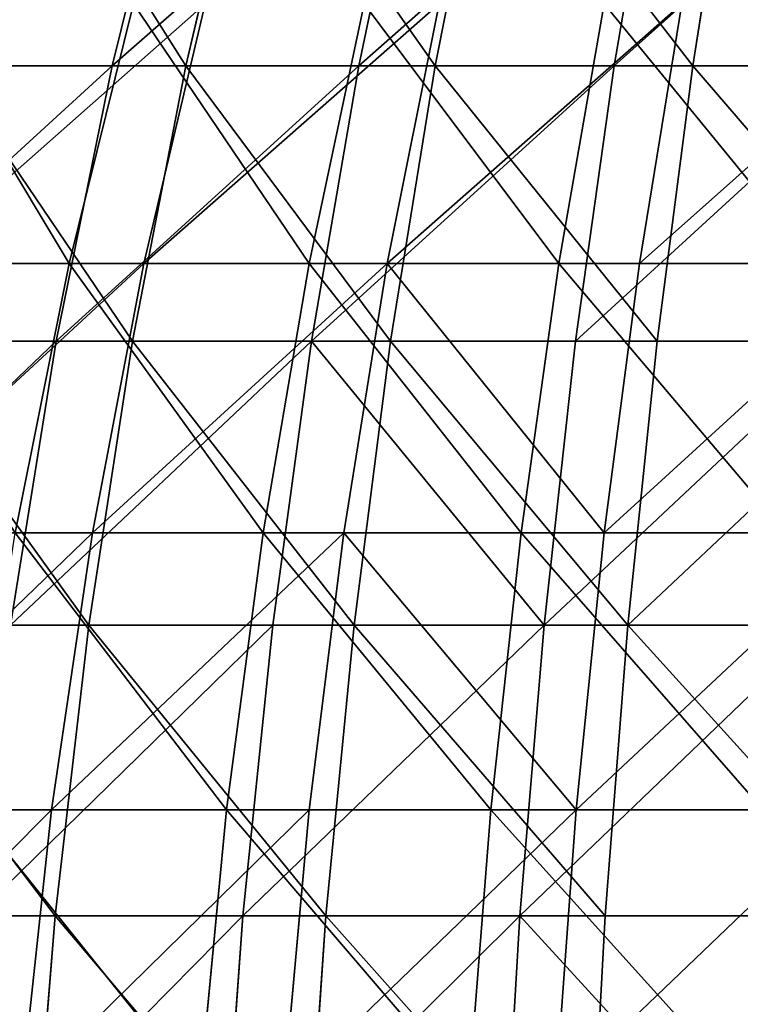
# Model space of a CAD drawing. Extents: x 143 to 263, y -61 to 82.
# Tile 138 of 256: x 177 to 188, y 11 to 26. Entities that reach past the tile are written whole.
import ezdxf

# ---------------------------------------------------------------- set-up
doc = ezdxf.new("R2010")
doc.units = 0
doc.header["$LTSCALE"] = 25.4
doc.layers.get('0').update_dxf_attribs({"color": 13, "linetype": 'CONTINUOUS'})

# ---------------------------------------------------------------- blocks, each defined once
blk = doc.blocks.new('ICE-BALL-8126_STL')
at = {"color": 7}
for p, q in [((56.924, -12.812, 3.265), (56.924, -16.907, 4.368)), ((56.924, -12.812, 3.265), (56.924, -16.907, 4.368)), ((61.197, -13.226, 1.446), (61.197, -17.462, 2.587)), ((61.197, -13.226, 1.446), (61.197, -17.462, 2.587)), ((65.603, -13.565, -0.044), (65.603, -17.917, 1.128)), ((65.603, -13.565, -0.044), (65.603, -17.917, 1.128)), ((59.993, -13.704, 5.984), (59.993, -17.732, 7.2)), ((59.993, -13.704, 5.984), (59.993, -17.732, 7.2)), ((70.114, -13.827, -1.196), (70.114, -18.269, 0)), ((70.114, -13.827, -1.196), (70.114, -18.269, 0)), ((56.924, -18.128, 107.101), (56.924, -14.06, 108.301)), ((56.924, -18.128, 107.101), (56.924, -14.06, 108.301)), ((64.17, -14.121, 4.366), (64.17, -18.28, 5.621)), ((64.17, -14.121, 4.366), (64.17, -18.28, 5.621)), ((68.466, -14.454, 3.075), (68.466, -18.717, 4.362)), ((68.466, -14.454, 3.075), (68.466, -18.717, 4.362)), ((61.197, -18.725, 108.869), (61.197, -14.517, 110.11)), ((61.197, -18.725, 108.869), (61.197, -14.517, 110.11)), ((65.603, -19.215, 110.316), (65.603, -14.891, 111.592)), ((65.603, -19.215, 110.316), (65.603, -14.891, 111.592)), ((59.993, -18.984, 104.214), (59.993, -14.988, 105.533)), ((59.993, -18.984, 104.214), (59.993, -14.988, 105.533)), ((70.114, -19.593, 111.436), (70.114, -15.181, 112.737)), ((70.114, -19.593, 111.436), (70.114, -15.181, 112.737)), ((64.17, -19.572, 105.778), (64.17, -15.447, 107.14)), ((64.17, -19.572, 105.778), (64.17, -15.447, 107.14)), ((68.466, -20.041, 107.025), (68.466, -15.813, 108.422)), ((68.466, -20.041, 107.025), (68.466, -15.813, 108.422)), ((56.924, -16.907, 4.368), (52.808, -16.254, 6.461)), ((56.924, -16.907, 4.368), (52.808, -16.254, 6.461)), ((56.924, -16.907, 4.368), (56.924, -20.903, 5.788)), ((61.197, -17.462, 2.587), (56.924, -16.907, 4.368)), ((56.924, -16.907, 4.368), (56.924, -20.903, 5.788)), ((61.197, -17.462, 2.587), (56.924, -16.907, 4.368)), ((55.962, -17.077, 9.087), (59.993, -17.732, 7.2)), ((55.962, -17.077, 9.087), (59.993, -17.732, 7.2)), ((56.924, -18.128, 107.101), (52.808, -17.426, 105.025)), ((56.924, -18.128, 107.101), (52.808, -17.426, 105.025)), ((61.197, -17.462, 2.587), (61.197, -21.597, 4.056)), ((65.603, -17.917, 1.128), (61.197, -17.462, 2.587)), ((61.197, -17.462, 2.587), (61.197, -21.597, 4.056)), ((65.603, -17.917, 1.128), (61.197, -17.462, 2.587)), ((59.993, -17.732, 7.2), (64.17, -18.28, 5.621)), ((59.993, -17.732, 7.2), (64.17, -18.28, 5.621)), ((59.993, -17.732, 7.2), (59.993, -21.648, 8.74)), ((59.993, -17.732, 7.2), (59.993, -21.648, 8.74)), ((65.603, -17.917, 1.128), (65.603, -22.165, 2.638)), ((70.114, -18.269, 0), (65.603, -17.917, 1.128)), ((65.603, -17.917, 1.128), (65.603, -22.165, 2.638)), ((70.114, -18.269, 0), (65.603, -17.917, 1.128)), ((56.924, -22.089, 105.586), (56.924, -18.128, 107.101)), ((61.197, -18.725, 108.869), (56.924, -18.128, 107.101)), ((56.924, -22.089, 105.586), (56.924, -18.128, 107.101)), ((61.197, -18.725, 108.869), (56.924, -18.128, 107.101)), ((55.962, -18.281, 102.344), (59.993, -18.984, 104.214)), ((55.962, -18.281, 102.344), (59.993, -18.984, 104.214)), ((64.17, -18.28, 5.621), (68.466, -18.717, 4.362)), ((64.17, -18.28, 5.621), (68.466, -18.717, 4.362)), ((64.17, -18.28, 5.621), (64.17, -22.322, 7.211)), ((64.17, -18.28, 5.621), (64.17, -22.322, 7.211)), ((70.114, -18.269, 0), (70.114, -22.604, 1.541)), ((74.704, -18.515, -0.79), (70.114, -18.269, 0)), ((70.114, -18.269, 0), (70.114, -22.604, 1.541)), ((74.704, -18.515, -0.79), (70.114, -18.269, 0)), ((61.197, -22.824, 107.301), (61.197, -18.725, 108.869)), ((65.603, -19.215, 110.316), (61.197, -18.725, 108.869)), ((61.197, -22.824, 107.301), (61.197, -18.725, 108.869)), ((65.603, -19.215, 110.316), (61.197, -18.725, 108.869)), ((68.466, -18.717, 4.362), (72.855, -19.04, 3.429)), ((68.466, -18.717, 4.362), (72.855, -19.04, 3.429)), ((68.466, -18.717, 4.362), (68.466, -22.861, 5.991)), ((68.466, -18.717, 4.362), (68.466, -22.861, 5.991)), ((59.993, -22.859, 102.573), (59.993, -18.984, 104.214)), ((59.993, -18.984, 104.214), (64.17, -19.572, 105.778)), ((59.993, -18.984, 104.214), (64.17, -19.572, 105.778)), ((59.993, -22.859, 102.573), (59.993, -18.984, 104.214)), ((65.603, -23.425, 108.706), (65.603, -19.215, 110.316)), ((70.114, -19.593, 111.436), (65.603, -19.215, 110.316)), ((65.603, -23.425, 108.706), (65.603, -19.215, 110.316)), ((70.114, -19.593, 111.436), (65.603, -19.215, 110.316)), ((64.17, -23.573, 104.084), (64.17, -19.572, 105.778)), ((64.17, -19.572, 105.778), (68.466, -20.041, 107.025)), ((64.17, -19.572, 105.778), (68.466, -20.041, 107.025)), ((64.17, -23.573, 104.084), (64.17, -19.572, 105.778)), ((70.114, -23.89, 109.792), (70.114, -19.593, 111.436)), ((74.704, -19.858, 112.22), (70.114, -19.593, 111.436)), ((70.114, -23.89, 109.792), (70.114, -19.593, 111.436)), ((74.704, -19.858, 112.22), (70.114, -19.593, 111.436)), ((56.924, -20.903, 5.788), (52.808, -20.088, 7.823)), ((56.924, -20.903, 5.788), (52.808, -20.088, 7.823)), ((68.466, -24.142, 105.289), (68.466, -20.041, 107.025)), ((68.466, -20.041, 107.025), (72.855, -20.389, 107.949)), ((68.466, -20.041, 107.025), (72.855, -20.389, 107.949)), ((68.466, -24.142, 105.289), (68.466, -20.041, 107.025)), ((55.962, -20.842, 10.568), (59.993, -21.648, 8.74)), ((55.962, -20.842, 10.568), (59.993, -21.648, 8.74)), ((56.924, -20.903, 5.788), (56.924, -24.776, 7.518)), ((61.197, -21.597, 4.056), (56.924, -20.903, 5.788)), ((56.924, -20.903, 5.788), (56.924, -24.776, 7.518)), ((61.197, -21.597, 4.056), (56.924, -20.903, 5.788)), ((56.924, -22.089, 105.586), (52.808, -21.226, 103.571)), ((56.924, -22.089, 105.586), (52.808, -21.226, 103.571)), ((59.993, -21.648, 8.74), (64.17, -22.322, 7.211)), ((59.993, -21.648, 8.74), (64.17, -22.322, 7.211)), ((59.993, -21.648, 8.74), (59.993, -25.425, 10.594)), ((59.993, -21.648, 8.74), (59.993, -25.425, 10.594)), ((61.197, -21.597, 4.056), (61.197, -25.603, 5.846)), ((65.603, -22.165, 2.638), (61.197, -21.597, 4.056)), ((61.197, -21.597, 4.056), (61.197, -25.603, 5.846)), ((65.603, -22.165, 2.638), (61.197, -21.597, 4.056)), ((55.962, -22.006, 100.767), (59.993, -22.859, 102.573)), ((55.962, -22.006, 100.767), (59.993, -22.859, 102.573)), ((56.924, -25.919, 103.765), (56.924, -22.089, 105.586)), ((61.197, -22.824, 107.301), (56.924, -22.089, 105.586)), ((56.924, -25.919, 103.765), (56.924, -22.089, 105.586)), ((61.197, -22.824, 107.301), (56.924, -22.089, 105.586)), ((65.603, -22.165, 2.638), (65.603, -26.28, 4.476)), ((70.114, -22.604, 1.541), (65.603, -22.165, 2.638)), ((65.603, -22.165, 2.638), (65.603, -26.28, 4.476)), ((70.114, -22.604, 1.541), (65.603, -22.165, 2.638)), ((64.17, -22.322, 7.211), (68.466, -22.861, 5.991)), ((64.17, -22.322, 7.211), (68.466, -22.861, 5.991)), ((64.17, -22.322, 7.211), (64.17, -26.222, 9.125)), ((64.17, -22.322, 7.211), (64.17, -26.222, 9.125)), ((70.114, -22.604, 1.541), (70.114, -26.804, 3.417)), ((74.704, -22.911, 0.773), (70.114, -22.604, 1.541)), ((70.114, -22.604, 1.541), (70.114, -26.804, 3.417)), ((74.704, -22.911, 0.773), (70.114, -22.604, 1.541)), ((59.993, -26.587, 100.622), (59.993, -22.859, 102.573)), ((59.993, -22.859, 102.573), (64.17, -23.573, 104.084)), ((59.993, -22.859, 102.573), (64.17, -23.573, 104.084)), ((59.993, -26.587, 100.622), (59.993, -22.859, 102.573)), ((61.197, -26.786, 105.417), (61.197, -22.824, 107.301)), ((65.603, -23.425, 108.706), (61.197, -22.824, 107.301)), ((61.197, -26.786, 105.417), (61.197, -22.824, 107.301)), ((65.603, -23.425, 108.706), (61.197, -22.824, 107.301)), ((68.466, -22.861, 5.991), (72.855, -23.259, 5.088)), ((68.466, -22.861, 5.991), (72.855, -23.259, 5.088)), ((68.466, -22.861, 5.991), (68.466, -26.858, 7.953)), ((68.466, -22.861, 5.991), (68.466, -26.858, 7.953)), ((65.603, -27.496, 106.77), (65.603, -23.425, 108.706)), ((70.114, -23.89, 109.792), (65.603, -23.425, 108.706)), ((65.603, -27.496, 106.77), (65.603, -23.425, 108.706)), ((70.114, -23.89, 109.792), (65.603, -23.425, 108.706)), ((64.17, -27.422, 102.07), (64.17, -23.573, 104.084)), ((64.17, -23.573, 104.084), (68.466, -24.142, 105.289)), ((64.17, -23.573, 104.084), (68.466, -24.142, 105.289)), ((64.17, -27.422, 102.07), (64.17, -23.573, 104.084)), ((56.924, -24.776, 7.518), (52.808, -23.804, 9.483)), ((56.924, -24.776, 7.518), (52.808, -23.804, 9.483)), ((70.114, -28.045, 107.817), (70.114, -23.89, 109.792)), ((74.704, -24.216, 110.553), (70.114, -23.89, 109.792)), ((70.114, -28.045, 107.817), (70.114, -23.89, 109.792)), ((74.704, -24.216, 110.553), (70.114, -23.89, 109.792)), ((68.466, -28.087, 103.225), (68.466, -24.142, 105.289)), ((68.466, -24.142, 105.289), (72.855, -24.564, 106.182)), ((68.466, -24.142, 105.289), (72.855, -24.564, 106.182)), ((68.466, -28.087, 103.225), (68.466, -24.142, 105.289)), ((55.962, -24.473, 12.35), (59.993, -25.425, 10.594)), ((55.962, -24.473, 12.35), (59.993, -25.425, 10.594)), ((56.924, -24.776, 7.518), (56.924, -28.5, 9.546)), ((61.197, -25.603, 5.846), (56.924, -24.776, 7.518)), ((56.924, -24.776, 7.518), (56.924, -28.5, 9.546)), ((61.197, -25.603, 5.846), (56.924, -24.776, 7.518)), ((56.924, -25.919, 103.765), (52.808, -24.901, 101.824)), ((56.924, -25.919, 103.765), (52.808, -24.901, 101.824)), ((59.993, -25.425, 10.594), (64.17, -26.222, 9.125)), ((59.993, -25.425, 10.594), (64.17, -26.222, 9.125)), ((59.993, -25.425, 10.594), (59.993, -29.039, 12.75)), ((59.993, -25.425, 10.594), (59.993, -29.039, 12.75)), ((55.962, -25.589, 98.891), (59.993, -26.587, 100.622)), ((55.962, -25.589, 98.891), (59.993, -26.587, 100.622)), ((61.197, -25.603, 5.846), (61.197, -29.456, 7.944)), ((65.603, -26.28, 4.476), (61.197, -25.603, 5.846)), ((61.197, -25.603, 5.846), (61.197, -29.456, 7.944)), ((65.603, -26.28, 4.476), (61.197, -25.603, 5.846)), ((56.924, -29.595, 101.649), (56.924, -25.919, 103.765)), ((61.197, -26.786, 105.417), (56.924, -25.919, 103.765)), ((56.924, -29.595, 101.649), (56.924, -25.919, 103.765)), ((61.197, -26.786, 105.417), (56.924, -25.919, 103.765)), ((64.17, -26.222, 9.125), (68.466, -26.858, 7.953)), ((64.17, -26.222, 9.125), (68.466, -26.858, 7.953)), ((64.17, -26.222, 9.125), (64.17, -29.953, 11.351)), ((64.17, -26.222, 9.125), (64.17, -29.953, 11.351)), ((65.603, -26.28, 4.476), (65.603, -30.239, 6.632)), ((70.114, -26.804, 3.417), (65.603, -26.28, 4.476)), ((65.603, -26.28, 4.476), (65.603, -30.239, 6.632)), ((70.114, -26.804, 3.417), (65.603, -26.28, 4.476)), ((59.993, -30.144, 98.374), (59.993, -26.587, 100.622)), ((59.993, -26.587, 100.622), (64.17, -27.422, 102.07)), ((59.993, -26.587, 100.622), (64.17, -27.422, 102.07)), ((59.993, -30.144, 98.374), (59.993, -26.587, 100.622)), ((61.197, -30.589, 103.228), (61.197, -26.786, 105.417)), ((65.603, -27.496, 106.77), (61.197, -26.786, 105.417)), ((61.197, -30.589, 103.228), (61.197, -26.786, 105.417)), ((65.603, -27.496, 106.77), (61.197, -26.786, 105.417)), ((68.466, -26.858, 7.953), (72.855, -27.329, 7.086)), ((68.466, -26.858, 7.953), (72.855, -27.329, 7.086)), ((68.466, -26.858, 7.953), (68.466, -30.682, 10.235)), ((68.466, -26.858, 7.953), (68.466, -30.682, 10.235)), ((70.114, -26.804, 3.417), (70.114, -30.844, 5.617)), ((74.704, -27.171, 2.675), (70.114, -26.804, 3.417)), ((70.114, -26.804, 3.417), (70.114, -30.844, 5.617)), ((74.704, -27.171, 2.675), (70.114, -26.804, 3.417))]:
    blk.add_line(p, q, dxfattribs=at)
mesh = blk.add_polyface(dxfattribs=at)
corners = [(56.924, -12.812, 3.265), (52.808, -16.254, 6.461), (52.808, -12.325, 5.403), (56.924, -16.907, 4.368)]
mesh.append_faces([[corners[k] for k in face] for face in [(0, 1, 2), (1, 0, 3)]], dxfattribs={"vtx0": -1, "color": 7})
mesh = blk.add_polyface(dxfattribs=at)
corners = [(61.197, -13.226, 1.446), (56.924, -16.907, 4.368), (56.924, -12.812, 3.265), (61.197, -17.462, 2.587)]
mesh.append_faces([[corners[k] for k in face] for face in [(0, 1, 2), (1, 0, 3)]], dxfattribs={"vtx0": -1, "color": 7})
mesh = blk.add_polyface(dxfattribs=at)
corners = [(59.993, -17.732, 7.2), (55.962, -13.205, 7.919), (55.962, -17.077, 9.087), (59.993, -13.704, 5.984)]
mesh.append_faces([[corners[k] for k in face] for face in [(0, 1, 2), (1, 0, 3)]], dxfattribs={"vtx0": -1, "color": 7})
mesh = blk.add_polyface(dxfattribs=at)
corners = [(61.197, -13.226, 1.446), (65.603, -17.917, 1.128), (61.197, -17.462, 2.587), (65.603, -13.565, -0.044)]
mesh.append_faces([[corners[k] for k in face] for face in [(0, 1, 2), (1, 0, 3)]], dxfattribs={"vtx0": -1, "color": 7})
mesh = blk.add_polyface(dxfattribs=at)
corners = [(56.924, -18.128, 107.101), (52.808, -13.523, 106.176), (52.808, -17.426, 105.025), (56.924, -14.06, 108.301)]
mesh.append_faces([[corners[k] for k in face] for face in [(0, 1, 2), (1, 0, 3)]], dxfattribs={"vtx0": -1, "color": 7})
mesh = blk.add_polyface(dxfattribs=at)
corners = [(70.114, -13.827, -1.196), (65.603, -17.917, 1.128), (65.603, -13.565, -0.044), (70.114, -18.269, 0)]
mesh.append_faces([[corners[k] for k in face] for face in [(0, 1, 2), (1, 0, 3)]], dxfattribs={"vtx0": -1, "color": 7})
mesh = blk.add_polyface(dxfattribs=at)
corners = [(64.17, -18.28, 5.621), (59.993, -13.704, 5.984), (59.993, -17.732, 7.2), (64.17, -14.121, 4.366)]
mesh.append_faces([[corners[k] for k in face] for face in [(0, 1, 2), (1, 0, 3)]], dxfattribs={"vtx0": -1, "color": 7})
mesh = blk.add_polyface(dxfattribs=at)
corners = [(70.114, -13.827, -1.196), (74.704, -18.515, -0.79), (70.114, -18.269, 0), (74.704, -14.01, -2.003)]
mesh.append_faces([[corners[k] for k in face] for face in [(0, 1, 2), (1, 0, 3)]], dxfattribs={"vtx0": -1, "color": 7})
mesh = blk.add_polyface(dxfattribs=at)
corners = [(61.197, -18.725, 108.869), (56.924, -14.06, 108.301), (56.924, -18.128, 107.101), (61.197, -14.517, 110.11)]
mesh.append_faces([[corners[k] for k in face] for face in [(0, 1, 2), (1, 0, 3)]], dxfattribs={"vtx0": -1, "color": 7})
mesh = blk.add_polyface(dxfattribs=at)
corners = [(68.466, -18.717, 4.362), (64.17, -14.121, 4.366), (64.17, -18.28, 5.621), (68.466, -14.454, 3.075)]
mesh.append_faces([[corners[k] for k in face] for face in [(0, 1, 2), (1, 0, 3)]], dxfattribs={"vtx0": -1, "color": 7})
mesh = blk.add_polyface(dxfattribs=at)
corners = [(59.993, -14.988, 105.533), (55.962, -18.281, 102.344), (55.962, -14.44, 103.612), (59.993, -18.984, 104.214)]
mesh.append_faces([[corners[k] for k in face] for face in [(0, 1, 2), (1, 0, 3)]], dxfattribs={"vtx0": -1, "color": 7})
mesh = blk.add_polyface(dxfattribs=at)
corners = [(72.855, -19.04, 3.429), (68.466, -14.454, 3.075), (68.466, -18.717, 4.362), (72.855, -14.7, 2.119)]
mesh.append_faces([[corners[k] for k in face] for face in [(0, 1, 2), (1, 0, 3)]], dxfattribs={"vtx0": -1, "color": 7})
mesh = blk.add_polyface(dxfattribs=at)
corners = [(65.603, -19.215, 110.316), (61.197, -14.517, 110.11), (61.197, -18.725, 108.869), (65.603, -14.891, 111.592)]
mesh.append_faces([[corners[k] for k in face] for face in [(0, 1, 2), (1, 0, 3)]], dxfattribs={"vtx0": -1, "color": 7})
mesh = blk.add_polyface(dxfattribs=at)
corners = [(70.114, -19.593, 111.436), (65.603, -14.891, 111.592), (65.603, -19.215, 110.316), (70.114, -15.181, 112.737)]
mesh.append_faces([[corners[k] for k in face] for face in [(0, 1, 2), (1, 0, 3)]], dxfattribs={"vtx0": -1, "color": 7})
mesh = blk.add_polyface(dxfattribs=at)
corners = [(64.17, -15.447, 107.14), (59.993, -18.984, 104.214), (59.993, -14.988, 105.533), (64.17, -19.572, 105.778)]
mesh.append_faces([[corners[k] for k in face] for face in [(0, 1, 2), (1, 0, 3)]], dxfattribs={"vtx0": -1, "color": 7})
mesh = blk.add_polyface(dxfattribs=at)
corners = [(70.114, -19.593, 111.436), (74.704, -15.384, 113.539), (70.114, -15.181, 112.737), (74.704, -19.858, 112.22)]
mesh.append_faces([[corners[k] for k in face] for face in [(0, 1, 2), (1, 0, 3)]], dxfattribs={"vtx0": -1, "color": 7})
mesh = blk.add_polyface(dxfattribs=at)
corners = [(68.466, -15.813, 108.422), (64.17, -19.572, 105.778), (64.17, -15.447, 107.14), (68.466, -20.041, 107.025)]
mesh.append_faces([[corners[k] for k in face] for face in [(0, 1, 2), (1, 0, 3)]], dxfattribs={"vtx0": -1, "color": 7})
mesh = blk.add_polyface(dxfattribs=at)
corners = [(72.855, -16.084, 109.371), (68.466, -20.041, 107.025), (68.466, -15.813, 108.422), (72.855, -20.389, 107.949)]
mesh.append_faces([[corners[k] for k in face] for face in [(0, 1, 2), (1, 0, 3)]], dxfattribs={"vtx0": -1, "color": 7})
mesh = blk.add_polyface(dxfattribs=at)
corners = [(56.924, -16.907, 4.368), (52.808, -20.088, 7.823), (52.808, -16.254, 6.461), (56.924, -20.903, 5.788)]
mesh.append_faces([[corners[k] for k in face] for face in [(0, 1, 2), (1, 0, 3)]], dxfattribs={"vtx0": -1, "color": 7})
mesh = blk.add_polyface(dxfattribs=at)
corners = [(61.197, -17.462, 2.587), (56.924, -20.903, 5.788), (56.924, -16.907, 4.368), (61.197, -21.597, 4.056)]
mesh.append_faces([[corners[k] for k in face] for face in [(0, 1, 2), (1, 0, 3)]], dxfattribs={"vtx0": -1, "color": 7})
mesh = blk.add_polyface(dxfattribs=at)
corners = [(59.993, -21.648, 8.74), (55.962, -17.077, 9.087), (55.962, -20.842, 10.568), (59.993, -17.732, 7.2)]
mesh.append_faces([[corners[k] for k in face] for face in [(0, 1, 2), (1, 0, 3)]], dxfattribs={"vtx0": -1, "color": 7})
mesh = blk.add_polyface(dxfattribs=at)
corners = [(56.924, -22.089, 105.586), (52.808, -17.426, 105.025), (52.808, -21.226, 103.571), (56.924, -18.128, 107.101)]
mesh.append_faces([[corners[k] for k in face] for face in [(0, 1, 2), (1, 0, 3)]], dxfattribs={"vtx0": -1, "color": 7})
mesh = blk.add_polyface(dxfattribs=at)
corners = [(65.603, -17.917, 1.128), (61.197, -21.597, 4.056), (61.197, -17.462, 2.587), (65.603, -22.165, 2.638)]
mesh.append_faces([[corners[k] for k in face] for face in [(0, 1, 2), (1, 0, 3)]], dxfattribs={"vtx0": -1, "color": 7})
mesh = blk.add_polyface(dxfattribs=at)
corners = [(59.993, -21.648, 8.74), (64.17, -18.28, 5.621), (59.993, -17.732, 7.2), (64.17, -22.322, 7.211)]
mesh.append_faces([[corners[k] for k in face] for face in [(0, 1, 2), (1, 0, 3)]], dxfattribs={"vtx0": -1, "color": 7})
mesh = blk.add_polyface(dxfattribs=at)
corners = [(70.114, -18.269, 0), (65.603, -22.165, 2.638), (65.603, -17.917, 1.128), (70.114, -22.604, 1.541)]
mesh.append_faces([[corners[k] for k in face] for face in [(0, 1, 2), (1, 0, 3)]], dxfattribs={"vtx0": -1, "color": 7})
mesh = blk.add_polyface(dxfattribs=at)
corners = [(61.197, -22.824, 107.301), (56.924, -18.128, 107.101), (56.924, -22.089, 105.586), (61.197, -18.725, 108.869)]
mesh.append_faces([[corners[k] for k in face] for face in [(0, 1, 2), (1, 0, 3)]], dxfattribs={"vtx0": -1, "color": 7})
mesh = blk.add_polyface(dxfattribs=at)
corners = [(59.993, -18.984, 104.214), (55.962, -22.006, 100.767), (55.962, -18.281, 102.344), (59.993, -22.859, 102.573)]
mesh.append_faces([[corners[k] for k in face] for face in [(0, 1, 2), (1, 0, 3)]], dxfattribs={"vtx0": -1, "color": 7})
mesh = blk.add_polyface(dxfattribs=at)
corners = [(64.17, -22.322, 7.211), (68.466, -18.717, 4.362), (64.17, -18.28, 5.621), (68.466, -22.861, 5.991)]
mesh.append_faces([[corners[k] for k in face] for face in [(0, 1, 2), (1, 0, 3)]], dxfattribs={"vtx0": -1, "color": 7})
mesh = blk.add_polyface(dxfattribs=at)
corners = [(74.704, -18.515, -0.79), (70.114, -22.604, 1.541), (70.114, -18.269, 0), (74.704, -22.911, 0.773)]
mesh.append_faces([[corners[k] for k in face] for face in [(0, 1, 2), (1, 0, 3)]], dxfattribs={"vtx0": -1, "color": 7})
mesh = blk.add_polyface(dxfattribs=at)
corners = [(61.197, -22.824, 107.301), (65.603, -19.215, 110.316), (61.197, -18.725, 108.869), (65.603, -23.425, 108.706)]
mesh.append_faces([[corners[k] for k in face] for face in [(0, 1, 2), (1, 0, 3)]], dxfattribs={"vtx0": -1, "color": 7})
mesh = blk.add_polyface(dxfattribs=at)
corners = [(72.855, -23.259, 5.088), (68.466, -18.717, 4.362), (68.466, -22.861, 5.991), (72.855, -19.04, 3.429)]
mesh.append_faces([[corners[k] for k in face] for face in [(0, 1, 2), (1, 0, 3)]], dxfattribs={"vtx0": -1, "color": 7})
mesh = blk.add_polyface(dxfattribs=at)
corners = [(64.17, -19.572, 105.778), (59.993, -22.859, 102.573), (59.993, -18.984, 104.214), (64.17, -23.573, 104.084)]
mesh.append_faces([[corners[k] for k in face] for face in [(0, 1, 2), (1, 0, 3)]], dxfattribs={"vtx0": -1, "color": 7})
mesh = blk.add_polyface(dxfattribs=at)
corners = [(70.114, -23.89, 109.792), (65.603, -19.215, 110.316), (65.603, -23.425, 108.706), (70.114, -19.593, 111.436)]
mesh.append_faces([[corners[k] for k in face] for face in [(0, 1, 2), (1, 0, 3)]], dxfattribs={"vtx0": -1, "color": 7})
mesh = blk.add_polyface(dxfattribs=at)
corners = [(68.466, -20.041, 107.025), (64.17, -23.573, 104.084), (64.17, -19.572, 105.778), (68.466, -24.142, 105.289)]
mesh.append_faces([[corners[k] for k in face] for face in [(0, 1, 2), (1, 0, 3)]], dxfattribs={"vtx0": -1, "color": 7})
mesh = blk.add_polyface(dxfattribs=at)
corners = [(74.704, -24.216, 110.553), (70.114, -19.593, 111.436), (70.114, -23.89, 109.792), (74.704, -19.858, 112.22)]
mesh.append_faces([[corners[k] for k in face] for face in [(0, 1, 2), (1, 0, 3)]], dxfattribs={"vtx0": -1, "color": 7})
mesh = blk.add_polyface(dxfattribs=at)
corners = [(56.924, -20.903, 5.788), (52.808, -23.804, 9.483), (52.808, -20.088, 7.823), (56.924, -24.776, 7.518)]
mesh.append_faces([[corners[k] for k in face] for face in [(0, 1, 2), (1, 0, 3)]], dxfattribs={"vtx0": -1, "color": 7})
mesh = blk.add_polyface(dxfattribs=at)
corners = [(72.855, -20.389, 107.949), (68.466, -24.142, 105.289), (68.466, -20.041, 107.025), (72.855, -24.564, 106.182)]
mesh.append_faces([[corners[k] for k in face] for face in [(0, 1, 2), (1, 0, 3)]], dxfattribs={"vtx0": -1, "color": 7})
mesh = blk.add_polyface(dxfattribs=at)
corners = [(59.993, -25.425, 10.594), (55.962, -20.842, 10.568), (55.962, -24.473, 12.35), (59.993, -21.648, 8.74)]
mesh.append_faces([[corners[k] for k in face] for face in [(0, 1, 2), (1, 0, 3)]], dxfattribs={"vtx0": -1, "color": 7})
mesh = blk.add_polyface(dxfattribs=at)
corners = [(61.197, -21.597, 4.056), (56.924, -24.776, 7.518), (56.924, -20.903, 5.788), (61.197, -25.603, 5.846)]
mesh.append_faces([[corners[k] for k in face] for face in [(0, 1, 2), (1, 0, 3)]], dxfattribs={"vtx0": -1, "color": 7})
mesh = blk.add_polyface(dxfattribs=at)
corners = [(56.924, -25.919, 103.765), (52.808, -21.226, 103.571), (52.808, -24.901, 101.824), (56.924, -22.089, 105.586)]
mesh.append_faces([[corners[k] for k in face] for face in [(0, 1, 2), (1, 0, 3)]], dxfattribs={"vtx0": -1, "color": 7})
mesh = blk.add_polyface(dxfattribs=at)
corners = [(64.17, -26.222, 9.125), (59.993, -21.648, 8.74), (59.993, -25.425, 10.594), (64.17, -22.322, 7.211)]
mesh.append_faces([[corners[k] for k in face] for face in [(0, 1, 2), (1, 0, 3)]], dxfattribs={"vtx0": -1, "color": 7})
mesh = blk.add_polyface(dxfattribs=at)
corners = [(65.603, -22.165, 2.638), (61.197, -25.603, 5.846), (61.197, -21.597, 4.056), (65.603, -26.28, 4.476)]
mesh.append_faces([[corners[k] for k in face] for face in [(0, 1, 2), (1, 0, 3)]], dxfattribs={"vtx0": -1, "color": 7})
mesh = blk.add_polyface(dxfattribs=at)
corners = [(59.993, -22.859, 102.573), (55.962, -25.589, 98.891), (55.962, -22.006, 100.767), (59.993, -26.587, 100.622)]
mesh.append_faces([[corners[k] for k in face] for face in [(0, 1, 2), (1, 0, 3)]], dxfattribs={"vtx0": -1, "color": 7})
mesh = blk.add_polyface(dxfattribs=at)
corners = [(61.197, -26.786, 105.417), (56.924, -22.089, 105.586), (56.924, -25.919, 103.765), (61.197, -22.824, 107.301)]
mesh.append_faces([[corners[k] for k in face] for face in [(0, 1, 2), (1, 0, 3)]], dxfattribs={"vtx0": -1, "color": 7})
mesh = blk.add_polyface(dxfattribs=at)
corners = [(70.114, -22.604, 1.541), (65.603, -26.28, 4.476), (65.603, -22.165, 2.638), (70.114, -26.804, 3.417)]
mesh.append_faces([[corners[k] for k in face] for face in [(0, 1, 2), (1, 0, 3)]], dxfattribs={"vtx0": -1, "color": 7})
mesh = blk.add_polyface(dxfattribs=at)
corners = [(68.466, -26.858, 7.953), (64.17, -22.322, 7.211), (64.17, -26.222, 9.125), (68.466, -22.861, 5.991)]
mesh.append_faces([[corners[k] for k in face] for face in [(0, 1, 2), (1, 0, 3)]], dxfattribs={"vtx0": -1, "color": 7})
mesh = blk.add_polyface(dxfattribs=at)
corners = [(74.704, -22.911, 0.773), (70.114, -26.804, 3.417), (70.114, -22.604, 1.541), (74.704, -27.171, 2.675)]
mesh.append_faces([[corners[k] for k in face] for face in [(0, 1, 2), (1, 0, 3)]], dxfattribs={"vtx0": -1, "color": 7})
mesh = blk.add_polyface(dxfattribs=at)
corners = [(64.17, -23.573, 104.084), (59.993, -26.587, 100.622), (59.993, -22.859, 102.573), (64.17, -27.422, 102.07)]
mesh.append_faces([[corners[k] for k in face] for face in [(0, 1, 2), (1, 0, 3)]], dxfattribs={"vtx0": -1, "color": 7})
mesh = blk.add_polyface(dxfattribs=at)
corners = [(65.603, -27.496, 106.77), (61.197, -22.824, 107.301), (61.197, -26.786, 105.417), (65.603, -23.425, 108.706)]
mesh.append_faces([[corners[k] for k in face] for face in [(0, 1, 2), (1, 0, 3)]], dxfattribs={"vtx0": -1, "color": 7})
mesh = blk.add_polyface(dxfattribs=at)
corners = [(72.855, -27.329, 7.086), (68.466, -22.861, 5.991), (68.466, -26.858, 7.953), (72.855, -23.259, 5.088)]
mesh.append_faces([[corners[k] for k in face] for face in [(0, 1, 2), (1, 0, 3)]], dxfattribs={"vtx0": -1, "color": 7})
mesh = blk.add_polyface(dxfattribs=at)
corners = [(70.114, -28.045, 107.817), (65.603, -23.425, 108.706), (65.603, -27.496, 106.77), (70.114, -23.89, 109.792)]
mesh.append_faces([[corners[k] for k in face] for face in [(0, 1, 2), (1, 0, 3)]], dxfattribs={"vtx0": -1, "color": 7})
mesh = blk.add_polyface(dxfattribs=at)
corners = [(68.466, -24.142, 105.289), (64.17, -27.422, 102.07), (64.17, -23.573, 104.084), (68.466, -28.087, 103.225)]
mesh.append_faces([[corners[k] for k in face] for face in [(0, 1, 2), (1, 0, 3)]], dxfattribs={"vtx0": -1, "color": 7})
mesh = blk.add_polyface(dxfattribs=at)
corners = [(56.924, -24.776, 7.518), (52.808, -27.377, 11.429), (52.808, -23.804, 9.483), (56.924, -28.5, 9.546)]
mesh.append_faces([[corners[k] for k in face] for face in [(0, 1, 2), (1, 0, 3)]], dxfattribs={"vtx0": -1, "color": 7})
mesh = blk.add_polyface(dxfattribs=at)
corners = [(74.704, -28.429, 108.55), (70.114, -23.89, 109.792), (70.114, -28.045, 107.817), (74.704, -24.216, 110.553)]
mesh.append_faces([[corners[k] for k in face] for face in [(0, 1, 2), (1, 0, 3)]], dxfattribs={"vtx0": -1, "color": 7})
mesh = blk.add_polyface(dxfattribs=at)
corners = [(72.855, -24.564, 106.182), (68.466, -28.087, 103.225), (68.466, -24.142, 105.289), (72.855, -28.58, 104.08)]
mesh.append_faces([[corners[k] for k in face] for face in [(0, 1, 2), (1, 0, 3)]], dxfattribs={"vtx0": -1, "color": 7})
mesh = blk.add_polyface(dxfattribs=at)
corners = [(59.993, -29.039, 12.75), (55.962, -24.473, 12.35), (55.962, -27.946, 14.422), (59.993, -25.425, 10.594)]
mesh.append_faces([[corners[k] for k in face] for face in [(0, 1, 2), (1, 0, 3)]], dxfattribs={"vtx0": -1, "color": 7})
mesh = blk.add_polyface(dxfattribs=at)
corners = [(61.197, -25.603, 5.846), (56.924, -28.5, 9.546), (56.924, -24.776, 7.518), (61.197, -29.456, 7.944)]
mesh.append_faces([[corners[k] for k in face] for face in [(0, 1, 2), (1, 0, 3)]], dxfattribs={"vtx0": -1, "color": 7})
mesh = blk.add_polyface(dxfattribs=at)
corners = [(56.924, -29.595, 101.649), (52.808, -24.901, 101.824), (52.808, -28.427, 99.793), (56.924, -25.919, 103.765)]
mesh.append_faces([[corners[k] for k in face] for face in [(0, 1, 2), (1, 0, 3)]], dxfattribs={"vtx0": -1, "color": 7})
mesh = blk.add_polyface(dxfattribs=at)
corners = [(64.17, -29.953, 11.351), (59.993, -25.425, 10.594), (59.993, -29.039, 12.75), (64.17, -26.222, 9.125)]
mesh.append_faces([[corners[k] for k in face] for face in [(0, 1, 2), (1, 0, 3)]], dxfattribs={"vtx0": -1, "color": 7})
mesh = blk.add_polyface(dxfattribs=at)
corners = [(59.993, -26.587, 100.622), (55.962, -29.009, 96.73), (55.962, -25.589, 98.891), (59.993, -30.144, 98.374)]
mesh.append_faces([[corners[k] for k in face] for face in [(0, 1, 2), (1, 0, 3)]], dxfattribs={"vtx0": -1, "color": 7})
mesh = blk.add_polyface(dxfattribs=at)
corners = [(65.603, -26.28, 4.476), (61.197, -29.456, 7.944), (61.197, -25.603, 5.846), (65.603, -30.239, 6.632)]
mesh.append_faces([[corners[k] for k in face] for face in [(0, 1, 2), (1, 0, 3)]], dxfattribs={"vtx0": -1, "color": 7})
mesh = blk.add_polyface(dxfattribs=at)
corners = [(61.197, -30.589, 103.228), (56.924, -25.919, 103.765), (56.924, -29.595, 101.649), (61.197, -26.786, 105.417)]
mesh.append_faces([[corners[k] for k in face] for face in [(0, 1, 2), (1, 0, 3)]], dxfattribs={"vtx0": -1, "color": 7})
mesh = blk.add_polyface(dxfattribs=at)
corners = [(68.466, -30.682, 10.235), (64.17, -26.222, 9.125), (64.17, -29.953, 11.351), (68.466, -26.858, 7.953)]
mesh.append_faces([[corners[k] for k in face] for face in [(0, 1, 2), (1, 0, 3)]], dxfattribs={"vtx0": -1, "color": 7})
mesh = blk.add_polyface(dxfattribs=at)
corners = [(70.114, -26.804, 3.417), (65.603, -30.239, 6.632), (65.603, -26.28, 4.476), (70.114, -30.844, 5.617)]
mesh.append_faces([[corners[k] for k in face] for face in [(0, 1, 2), (1, 0, 3)]], dxfattribs={"vtx0": -1, "color": 7})
mesh = blk.add_polyface(dxfattribs=at)
corners = [(64.17, -27.422, 102.07), (59.993, -30.144, 98.374), (59.993, -26.587, 100.622), (64.17, -31.094, 99.748)]
mesh.append_faces([[corners[k] for k in face] for face in [(0, 1, 2), (1, 0, 3)]], dxfattribs={"vtx0": -1, "color": 7})
mesh = blk.add_polyface(dxfattribs=at)
corners = [(65.603, -31.402, 104.521), (61.197, -26.786, 105.417), (61.197, -30.589, 103.228), (65.603, -27.496, 106.77)]
mesh.append_faces([[corners[k] for k in face] for face in [(0, 1, 2), (1, 0, 3)]], dxfattribs={"vtx0": -1, "color": 7})
mesh = blk.add_polyface(dxfattribs=at)
corners = [(72.855, -31.222, 9.408), (68.466, -26.858, 7.953), (68.466, -30.682, 10.235), (72.855, -27.329, 7.086)]
mesh.append_faces([[corners[k] for k in face] for face in [(0, 1, 2), (1, 0, 3)]], dxfattribs={"vtx0": -1, "color": 7})
mesh = blk.add_polyface(dxfattribs=at)
corners = [(74.704, -27.171, 2.675), (70.114, -30.844, 5.617), (70.114, -26.804, 3.417), (74.704, -31.268, 4.906)]
mesh.append_faces([[corners[k] for k in face] for face in [(0, 1, 2), (1, 0, 3)]], dxfattribs={"vtx0": -1, "color": 7})

msp = doc.modelspace()

# ---------------------------------------------------------------- block references
at = {"color": 0, "rotation": 270}
msp.add_blockref('ICE-BALL-8126_STL', (203.864, 82.233), dxfattribs=at)

doc.saveas('drawing.dxf')
